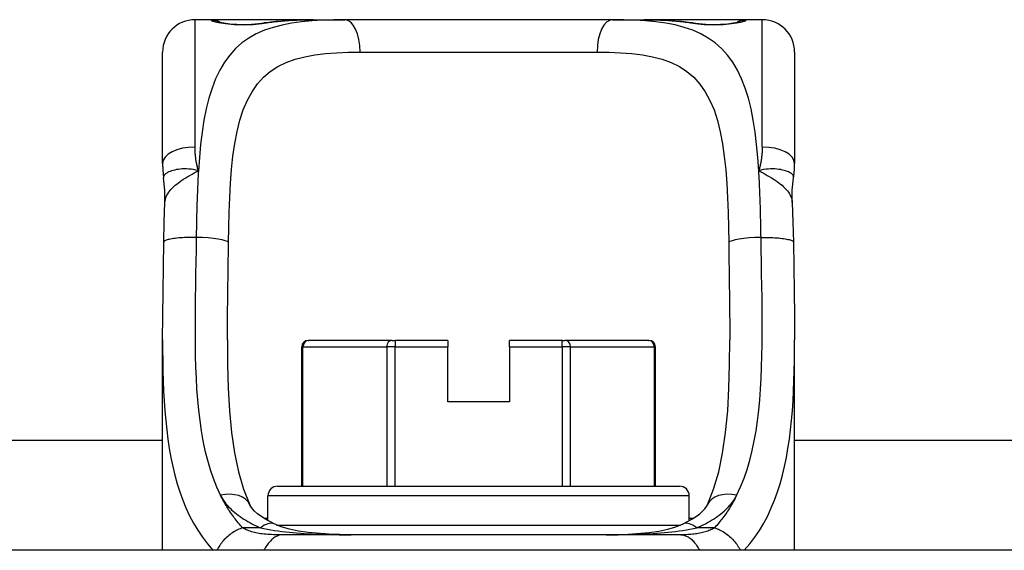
# Model space of a CAD drawing. Header units: inches. Extents: x 17 to 570, y 51 to 268.
# Tile 13 of 256: x 46.416 to 47.612, y 51.746 to 52.391. Entities that reach past the tile are written whole.
import ezdxf

# ---------------------------------------------------------------- set-up
doc = ezdxf.new("R2010")
doc.units = ezdxf.units.IN
doc.header["$MEASUREMENT"] = 0
doc.layers.add('Visible Edges(ANSI)', color=7, linetype='Continuous', lineweight=25)
doc.layers.add('Visible Tangent Edges(ANSI)', color=7, linetype='Continuous', lineweight=25)

msp = doc.modelspace()

# ---------------------------------------------------------------- linework, layer by layer
at = {"layer": 'Visible Edges(ANSI)'}
for p, q in [((46.6487, 52.3913), (46.629, 52.3913)), ((46.7726, 52.3913), (46.6487, 52.3913)), ((46.7726, 52.3913), (46.8109, 52.3913)), ((47.1361, 52.3913), (46.8109, 52.3913)), ((47.1361, 52.3913), (47.1745, 52.3913)), ((47.2983, 52.3913), (47.1745, 52.3913)), ((47.318, 52.3913), (47.2983, 52.3913)), ((46.5897, 52.2165), (46.5897, 52.3519)), ((47.3574, 52.3519), (47.3574, 52.2165)), ((46.5897, 51.7464), (46.5897, 52.0024)), ((46.7666, 52.0015), (46.7671, 52.0015)), ((46.8687, 52.0015), (46.7671, 52.0015)), ((46.8687, 52.0015), (46.8722, 52.0015)), ((46.9361, 52.0015), (46.8722, 52.0015)), ((46.9361, 52.0015), (46.9361, 51.9937)), ((47.0749, 52.0015), (47.0109, 52.0015)), ((47.0109, 51.9937), (47.0109, 52.0015)), ((47.0749, 52.0015), (47.0783, 52.0015)), ((47.18, 52.0015), (47.0783, 52.0015)), ((47.18, 52.0015), (47.1805, 52.0015)), ((47.3574, 51.7464), (47.3574, 52.0024)), ((46.7587, 51.8244), (46.7587, 51.9937)), ((46.9361, 51.9267), (46.9361, 51.9937)), ((47.0109, 51.9937), (47.0109, 51.9267)), ((47.1883, 51.8244), (47.1883, 51.9937)), ((47.0109, 51.9267), (46.9361, 51.9267)), ((39.5364, 51.8804), (46.5897, 51.8804)), ((47.3574, 51.8804), (54.4107, 51.8804)), ((46.7294, 51.8244), (47.2176, 51.8244)), ((46.7176, 51.7822), (46.7176, 51.8126)), ((47.2294, 51.7822), (47.2294, 51.8126)), ((47.219, 51.7653), (46.7346, 51.7653)), ((53.931, 51.7464), (40.016, 51.7464))]:
    msp.add_line(p, q, dxfattribs=at)
at = {"layer": 'Visible Edges(ANSI)', "flags": 128}
for points in [[(46.7129, 52.3874), (46.7271, 52.3893), (46.7419, 52.3905), (46.757, 52.3911), (46.7726, 52.3913)], [(47.1745, 52.3913), (47.19, 52.3911), (47.2052, 52.3905), (47.2199, 52.3893), (47.2342, 52.3874)], [(46.6567, 52.3888), (46.6573, 52.3886), (46.659, 52.3882), (46.6642, 52.3873), (46.6714, 52.3864), (46.6798, 52.3858), (46.6888, 52.3856), (46.6977, 52.3859), (46.706, 52.3865), (46.7129, 52.3874)], [(47.2342, 52.3874), (47.2411, 52.3865), (47.2494, 52.3859), (47.2583, 52.3856), (47.2674, 52.3858), (47.2757, 52.3864), (47.2829, 52.3873), (47.2881, 52.3882), (47.2898, 52.3886), (47.2904, 52.3888)], [(46.5897, 52.2165), (46.5897, 52.2158), (46.5897, 52.2151), (46.5897, 52.2144), (46.5897, 52.2137), (46.5897, 52.213), (46.5898, 52.2123), (46.5898, 52.2116), (46.5898, 52.2109), (46.5898, 52.2102), (46.5899, 52.2094), (46.5899, 52.2087), (46.59, 52.208), (46.59, 52.2073), (46.5901, 52.2066), (46.5902, 52.2058), (46.5902, 52.2051), (46.5903, 52.2044), (46.5904, 52.2037), (46.5905, 52.203), (46.5905, 52.2022), (46.5906, 52.2015), (46.5907, 52.2008), (46.5908, 52.2001), (46.5909, 52.1993)], [(47.3561, 52.1993), (47.3562, 52.2001), (47.3563, 52.2008), (47.3564, 52.2015), (47.3565, 52.2022), (47.3566, 52.203), (47.3567, 52.2037), (47.3568, 52.2044), (47.3568, 52.2051), (47.3569, 52.2058), (47.357, 52.2066), (47.357, 52.2073), (47.3571, 52.208), (47.3571, 52.2087), (47.3572, 52.2094), (47.3572, 52.2102), (47.3573, 52.2109), (47.3573, 52.2116), (47.3573, 52.2123), (47.3573, 52.213), (47.3574, 52.2137), (47.3574, 52.2144), (47.3574, 52.2151), (47.3574, 52.2158), (47.3574, 52.2165)], [(46.5925, 52.169), (46.5924, 52.1842), (46.5909, 52.1993)], [(47.3546, 52.169), (47.3546, 52.1842), (47.3561, 52.1993)], [(46.5911, 52.1209), (46.5916, 52.1453), (46.5925, 52.169)], [(47.3546, 52.169), (47.3554, 52.1453), (47.3559, 52.1209)], [(46.5897, 52.0024), (46.5898, 52.0314), (46.5902, 52.0609), (46.5907, 52.0908), (46.5911, 52.1209)], [(47.3559, 52.1209), (47.3564, 52.0908), (47.3569, 52.0609), (47.3572, 52.0314), (47.3574, 52.0024)], [(46.6684, 52.0024), (46.6686, 51.9724), (46.6694, 51.9435), (46.671, 51.9158), (46.6734, 51.8895), (46.677, 51.8647), (46.6819, 51.8417), (46.6881, 51.8206), (46.6957, 51.8017)], [(47.2514, 51.8017), (47.259, 51.8206), (47.2652, 51.8416), (47.27, 51.8646), (47.2736, 51.8895), (47.2761, 51.9158), (47.2776, 51.9434), (47.2784, 51.9723), (47.2787, 52.0024)], [(46.725, 51.7785), (46.7137, 51.7845), (46.7048, 51.7909), (46.7014, 51.794), (46.6988, 51.7969), (46.6969, 51.7996), (46.6957, 51.8017)], [(47.2221, 51.7785), (47.2334, 51.7846), (47.2423, 51.7909), (47.2457, 51.794), (47.2483, 51.797), (47.2502, 51.7996), (47.2514, 51.8017)], [(46.8186, 51.7653), (46.7917, 51.7659), (46.7665, 51.768), (46.7548, 51.7698), (46.7438, 51.7722), (46.7338, 51.7751), (46.725, 51.7785)], [(47.1285, 51.7653), (47.1554, 51.7659), (47.1806, 51.768), (47.1923, 51.7698), (47.2033, 51.7722), (47.2133, 51.7751), (47.2221, 51.7785)]]:
    msp.add_lwpolyline(points, dxfattribs=at)
at = {"layer": 'Visible Edges(ANSI)'}
for centre, radius, start, end in [((46.629, 52.3519), 0.0394, 90, 180), ((46.6487, 52.3716), 0.0197, 56.88, 90), ((47.2983, 52.3716), 0.0197, 90, 123.12), ((47.318, 52.3519), 0.0394, 0, 90), ((46.7666, 51.9937), 0.00787, 90, 180), ((47.1805, 51.9937), 0.00787, 0, 90), ((46.7294, 51.8126), 0.0118, 90, 180), ((47.2176, 51.8126), 0.0118, 0, 90)]:
    msp.add_arc(centre, radius, start, end, dxfattribs=at)
at = {"layer": 'Visible Tangent Edges(ANSI)'}
for p, q in [((46.629, 52.3913), (46.629, 52.2366)), ((46.6487, 52.3907), (46.6487, 52.3913)), ((47.2983, 52.3913), (47.2983, 52.3907)), ((47.318, 52.2366), (47.318, 52.3913)), ((46.8295, 52.3519), (47.1176, 52.3519)), ((46.8722, 52.0015), (46.8722, 51.9937)), ((47.0749, 51.9937), (47.0749, 52.0015)), ((46.7602, 51.9937), (46.7587, 51.9937)), ((46.7602, 51.8244), (46.7602, 51.9937)), ((46.7602, 51.9937), (46.8619, 51.9937)), ((46.8722, 51.9937), (46.8619, 51.9937)), ((46.8619, 51.9937), (46.8619, 51.8244)), ((46.8722, 51.8244), (46.8722, 51.9937)), ((46.8722, 51.9937), (46.9361, 51.9937)), ((47.0109, 51.9937), (47.0749, 51.9937)), ((47.0852, 51.9937), (47.0749, 51.9937)), ((47.0749, 51.9937), (47.0749, 51.8244)), ((47.0852, 51.8244), (47.0852, 51.9937)), ((47.0852, 51.9937), (47.1868, 51.9937)), ((47.1883, 51.9937), (47.1868, 51.9937)), ((47.1868, 51.9937), (47.1868, 51.8244)), ((47.2294, 51.8126), (46.7176, 51.8126)), ((46.7176, 51.785), (46.7129, 51.785)), ((47.2341, 51.785), (47.2294, 51.785)), ((46.7086, 51.7737), (46.6869, 51.7737)), ((46.7282, 51.7771), (47.2188, 51.7771)), ((47.2602, 51.7737), (47.2385, 51.7737))]:
    msp.add_line(p, q, dxfattribs=at)
at = {"layer": 'Visible Tangent Edges(ANSI)', "flags": 128}
for points in [[(46.8109, 52.3913), (46.7972, 52.3912), (46.7839, 52.3908), (46.7709, 52.39), (46.7584, 52.3888), (46.7463, 52.3871), (46.7348, 52.3848), (46.7238, 52.3819), (46.7133, 52.3784), (46.7035, 52.3741), (46.6944, 52.369), (46.686, 52.363), (46.6782, 52.3561), (46.6712, 52.3483), (46.6649, 52.3395), (46.6592, 52.3299), (46.6541, 52.3194), (46.6497, 52.3081), (46.6458, 52.2959), (46.6426, 52.2829), (46.6399, 52.2691), (46.6376, 52.2546), (46.6358, 52.2396), (46.6343, 52.2239), (46.6332, 52.2078)], [(46.6487, 52.3907), (46.6489, 52.3904), (46.6495, 52.3901), (46.6504, 52.3897), (46.6517, 52.3893), (46.6534, 52.3888), (46.6554, 52.3884), (46.6577, 52.3879), (46.6602, 52.3874), (46.6631, 52.387), (46.6662, 52.3866), (46.6695, 52.3862), (46.673, 52.3858), (46.6767, 52.3856), (46.6804, 52.3854), (46.6843, 52.3853), (46.6881, 52.3852), (46.692, 52.3853), (46.6958, 52.3854), (46.6996, 52.3856), (46.7032, 52.3859), (46.7067, 52.3862), (46.71, 52.3866), (46.7131, 52.387), (46.7159, 52.3874)], [(46.7159, 52.3874), (46.7181, 52.3878), (46.7203, 52.3881), (46.7225, 52.3884), (46.7247, 52.3887), (46.7269, 52.389), (46.7292, 52.3892), (46.7314, 52.3895), (46.7337, 52.3897), (46.736, 52.3899), (46.7383, 52.3901), (46.7407, 52.3903), (46.743, 52.3904), (46.7454, 52.3906), (46.7478, 52.3907), (46.7502, 52.3908), (46.7526, 52.3909), (46.7551, 52.391), (46.7575, 52.3911), (46.76, 52.3912), (46.7625, 52.3912), (46.765, 52.3913), (46.7675, 52.3913), (46.77, 52.3913), (46.7726, 52.3913)], [(47.3139, 52.2078), (47.3127, 52.2239), (47.3113, 52.2395), (47.3094, 52.2546), (47.3072, 52.269), (47.3045, 52.2828), (47.3013, 52.2958), (47.2975, 52.308), (47.293, 52.3194), (47.2879, 52.3299), (47.2822, 52.3395), (47.2758, 52.3482), (47.2688, 52.356), (47.261, 52.363), (47.2526, 52.369), (47.2435, 52.3741), (47.2337, 52.3784), (47.2233, 52.382), (47.2124, 52.3849), (47.2008, 52.3871), (47.1888, 52.3888), (47.1762, 52.39), (47.1633, 52.3908), (47.1499, 52.3912), (47.1361, 52.3913)], [(47.1745, 52.3913), (47.1771, 52.3913), (47.1796, 52.3913), (47.1821, 52.3913), (47.1846, 52.3912), (47.1871, 52.3912), (47.1895, 52.3911), (47.192, 52.391), (47.1944, 52.3909), (47.1969, 52.3908), (47.1993, 52.3907), (47.2016, 52.3906), (47.204, 52.3904), (47.2064, 52.3903), (47.2087, 52.3901), (47.211, 52.3899), (47.2134, 52.3897), (47.2156, 52.3895), (47.2179, 52.3892), (47.2202, 52.389), (47.2224, 52.3887), (47.2246, 52.3884), (47.2268, 52.3881), (47.229, 52.3878), (47.2311, 52.3874)], [(47.2311, 52.3874), (47.234, 52.387), (47.2371, 52.3865), (47.2404, 52.3862), (47.2439, 52.3858), (47.2476, 52.3856), (47.2513, 52.3854), (47.2551, 52.3853), (47.259, 52.3852), (47.2629, 52.3853), (47.2667, 52.3854), (47.2705, 52.3856), (47.2741, 52.3859), (47.2776, 52.3862), (47.2809, 52.3866), (47.284, 52.387), (47.2869, 52.3874), (47.2894, 52.3879), (47.2917, 52.3884), (47.2937, 52.3888), (47.2953, 52.3893), (47.2966, 52.3897), (47.2976, 52.3901), (47.2981, 52.3904), (47.2983, 52.3907)], [(46.6697, 52.1204), (46.67, 52.1389), (46.6705, 52.1572), (46.6712, 52.1751), (46.6722, 52.1925), (46.6734, 52.2093), (46.6751, 52.2255), (46.6773, 52.2409), (46.6801, 52.2555), (46.6835, 52.2691), (46.6876, 52.2817), (46.6926, 52.2933), (46.6983, 52.3038), (46.7049, 52.3132), (46.7123, 52.3214), (46.7205, 52.3285), (46.7297, 52.3345), (46.7398, 52.3393), (46.7507, 52.3432), (46.7623, 52.3463), (46.7746, 52.3486), (46.7875, 52.3502), (46.801, 52.3512), (46.815, 52.3518), (46.8295, 52.3519)], [(47.1176, 52.3519), (47.1321, 52.3518), (47.1461, 52.3512), (47.1597, 52.3502), (47.1726, 52.3486), (47.1849, 52.3463), (47.1965, 52.3433), (47.2073, 52.3393), (47.2174, 52.3344), (47.2265, 52.3284), (47.2348, 52.3213), (47.2423, 52.313), (47.2488, 52.3036), (47.2546, 52.2931), (47.2595, 52.2816), (47.2637, 52.2689), (47.2671, 52.2552), (47.2698, 52.2406), (47.272, 52.2252), (47.2737, 52.209), (47.275, 52.1922), (47.276, 52.1748), (47.2766, 52.157), (47.2771, 52.1388), (47.2774, 52.1204)], [(46.6332, 52.2078), (46.6328, 52.209), (46.6325, 52.2102), (46.6322, 52.2114), (46.6319, 52.2126), (46.6316, 52.2138), (46.6313, 52.215), (46.6311, 52.2162), (46.6309, 52.2174), (46.6306, 52.2186), (46.6304, 52.2198), (46.6302, 52.221), (46.6301, 52.2222), (46.6299, 52.2234), (46.6297, 52.2246), (46.6296, 52.2259), (46.6295, 52.2271), (46.6294, 52.2283), (46.6293, 52.2295), (46.6292, 52.2307), (46.6292, 52.2318), (46.6291, 52.233), (46.6291, 52.2342), (46.6291, 52.2354), (46.629, 52.2366)], [(47.318, 52.2366), (47.318, 52.2354), (47.318, 52.2342), (47.318, 52.233), (47.3179, 52.2318), (47.3178, 52.2307), (47.3178, 52.2295), (47.3177, 52.2283), (47.3176, 52.2271), (47.3175, 52.2259), (47.3173, 52.2246), (47.3172, 52.2234), (47.317, 52.2222), (47.3168, 52.221), (47.3166, 52.2198), (47.3164, 52.2186), (47.3162, 52.2174), (47.316, 52.2162), (47.3157, 52.215), (47.3155, 52.2138), (47.3152, 52.2126), (47.3149, 52.2114), (47.3146, 52.2102), (47.3142, 52.209), (47.3139, 52.2078)], [(46.6332, 52.2078), (46.6302, 52.2086), (46.6272, 52.2092), (46.6243, 52.2096), (46.6215, 52.2098), (46.6188, 52.21), (46.6162, 52.21), (46.6136, 52.2099), (46.6111, 52.2097), (46.6088, 52.2094), (46.6065, 52.2091), (46.6044, 52.2086), (46.6024, 52.2081), (46.6005, 52.2076), (46.5988, 52.207), (46.5972, 52.2063), (46.5958, 52.2057), (46.5946, 52.2049), (46.5935, 52.2042), (46.5926, 52.2034), (46.5919, 52.2026), (46.5914, 52.2018), (46.5911, 52.201), (46.5909, 52.2002), (46.5909, 52.1993)], [(46.5925, 52.169), (46.5926, 52.1708), (46.593, 52.1726), (46.5935, 52.1744), (46.5941, 52.1762), (46.5949, 52.178), (46.5959, 52.1798), (46.5971, 52.1815), (46.5983, 52.1833), (46.5998, 52.185), (46.6013, 52.1867), (46.603, 52.1883), (46.6048, 52.19), (46.6068, 52.1916), (46.6088, 52.1932), (46.611, 52.1947), (46.6132, 52.1963), (46.6155, 52.1978), (46.6179, 52.1993), (46.6204, 52.2007), (46.6229, 52.2021), (46.6254, 52.2036), (46.628, 52.205), (46.6306, 52.2064), (46.6332, 52.2078)], [(46.6332, 52.2078), (46.633, 52.2046), (46.6328, 52.2013), (46.6326, 52.198), (46.6325, 52.1948), (46.6323, 52.1915), (46.6321, 52.1882), (46.632, 52.1848), (46.6319, 52.1815), (46.6317, 52.1781), (46.6316, 52.1748), (46.6315, 52.1714), (46.6314, 52.168), (46.6313, 52.1646), (46.6312, 52.1612), (46.6311, 52.1578), (46.631, 52.1543), (46.6309, 52.1509), (46.6308, 52.1474), (46.6308, 52.144), (46.6307, 52.1405), (46.6307, 52.1371), (46.6306, 52.1336), (46.6305, 52.1301), (46.6305, 52.1266)], [(47.3561, 52.1993), (47.3562, 52.2002), (47.356, 52.201), (47.3557, 52.2018), (47.3551, 52.2026), (47.3544, 52.2034), (47.3535, 52.2042), (47.3525, 52.2049), (47.3512, 52.2057), (47.3498, 52.2063), (47.3483, 52.207), (47.3465, 52.2076), (47.3447, 52.2081), (47.3427, 52.2086), (47.3406, 52.2091), (47.3383, 52.2094), (47.3359, 52.2097), (47.3335, 52.2099), (47.3309, 52.21), (47.3283, 52.21), (47.3255, 52.2098), (47.3227, 52.2096), (47.3198, 52.2092), (47.3169, 52.2086), (47.3139, 52.2078)], [(47.3139, 52.2078), (47.3165, 52.2064), (47.3191, 52.205), (47.3217, 52.2036), (47.3242, 52.2021), (47.3267, 52.2007), (47.3292, 52.1993), (47.3315, 52.1978), (47.3339, 52.1963), (47.3361, 52.1947), (47.3382, 52.1932), (47.3403, 52.1916), (47.3422, 52.19), (47.344, 52.1883), (47.3457, 52.1867), (47.3473, 52.185), (47.3487, 52.1833), (47.35, 52.1815), (47.3511, 52.1798), (47.3521, 52.178), (47.3529, 52.1762), (47.3536, 52.1744), (47.3541, 52.1726), (47.3544, 52.1708), (47.3546, 52.169)], [(47.3166, 52.1266), (47.3165, 52.1301), (47.3165, 52.1336), (47.3164, 52.1371), (47.3164, 52.1406), (47.3163, 52.144), (47.3162, 52.1475), (47.3161, 52.1509), (47.3161, 52.1544), (47.316, 52.1578), (47.3159, 52.1612), (47.3158, 52.1646), (47.3157, 52.168), (47.3156, 52.1714), (47.3155, 52.1748), (47.3153, 52.1782), (47.3152, 52.1815), (47.3151, 52.1849), (47.3149, 52.1882), (47.3148, 52.1915), (47.3146, 52.1948), (47.3144, 52.1981), (47.3143, 52.2013), (47.3141, 52.2046), (47.3139, 52.2078)], [(46.6305, 52.1266), (46.6282, 52.1267), (46.6259, 52.1267), (46.6235, 52.1266), (46.6211, 52.1266), (46.6186, 52.1265), (46.6162, 52.1264), (46.6139, 52.1263), (46.6115, 52.1261), (46.6092, 52.126), (46.607, 52.1257), (46.6049, 52.1255), (46.6029, 52.1252), (46.6011, 52.125), (46.5993, 52.1247), (46.5977, 52.1243), (46.5963, 52.124), (46.5951, 52.1236), (46.594, 52.1232), (46.5931, 52.1229), (46.5924, 52.1225), (46.5918, 52.1221), (46.5914, 52.1217), (46.5912, 52.1213), (46.5911, 52.1209)], [(46.6305, 52.1266), (46.6303, 52.1118), (46.63, 52.0971), (46.6297, 52.0824), (46.6295, 52.0678), (46.6293, 52.0533), (46.6291, 52.0389), (46.6291, 52.0247), (46.6291, 52.0106), (46.6291, 51.9967), (46.6294, 51.9829), (46.6297, 51.9692), (46.6303, 51.9558), (46.631, 51.9425), (46.632, 51.9295), (46.6332, 51.9167), (46.6347, 51.904), (46.6365, 51.8917), (46.6386, 51.8795), (46.6411, 51.8677), (46.644, 51.8561), (46.6473, 51.8448), (46.6511, 51.8339), (46.6553, 51.8234), (46.66, 51.8132)], [(47.287, 51.8132), (47.2918, 51.8234), (47.296, 51.8339), (47.2997, 51.8448), (47.3031, 51.856), (47.3059, 51.8676), (47.3084, 51.8794), (47.3106, 51.8916), (47.3124, 51.9039), (47.3139, 51.9166), (47.3151, 51.9294), (47.3161, 51.9424), (47.3168, 51.9556), (47.3173, 51.969), (47.3177, 51.9827), (47.3179, 51.9964), (47.318, 52.0104), (47.318, 52.0246), (47.3179, 52.0389), (47.3178, 52.0533), (47.3176, 52.0678), (47.3173, 52.0824), (47.3171, 52.0971), (47.3168, 52.1119), (47.3166, 52.1266)], [(47.3166, 52.1266), (47.3189, 52.1267), (47.3212, 52.1267), (47.3236, 52.1266), (47.326, 52.1266), (47.3284, 52.1265), (47.3308, 52.1264), (47.3332, 52.1263), (47.3356, 52.1261), (47.3378, 52.126), (47.34, 52.1257), (47.3421, 52.1255), (47.3441, 52.1252), (47.346, 52.125), (47.3477, 52.1247), (47.3493, 52.1243), (47.3507, 52.124), (47.352, 52.1236), (47.3531, 52.1232), (47.354, 52.1229), (47.3547, 52.1225), (47.3552, 52.1221), (47.3556, 52.1217), (47.3559, 52.1213), (47.3559, 52.1209)], [(46.6684, 52.0024), (46.6684, 52.0072), (46.6684, 52.0119), (46.6684, 52.0168), (46.6685, 52.0216), (46.6685, 52.0264), (46.6685, 52.0313), (46.6686, 52.0361), (46.6686, 52.041), (46.6687, 52.0459), (46.6687, 52.0508), (46.6688, 52.0557), (46.6689, 52.0606), (46.6689, 52.0655), (46.669, 52.0705), (46.6691, 52.0754), (46.6691, 52.0804), (46.6692, 52.0854), (46.6693, 52.0903), (46.6693, 52.0953), (46.6694, 52.1003), (46.6695, 52.1053), (46.6696, 52.1103), (46.6696, 52.1153), (46.6697, 52.1204)], [(47.2774, 52.1204), (47.2774, 52.1154), (47.2775, 52.1104), (47.2776, 52.1054), (47.2776, 52.1004), (47.2777, 52.0954), (47.2778, 52.0904), (47.2779, 52.0854), (47.2779, 52.0805), (47.278, 52.0755), (47.2781, 52.0706), (47.2781, 52.0656), (47.2782, 52.0607), (47.2783, 52.0558), (47.2783, 52.0508), (47.2784, 52.0459), (47.2784, 52.041), (47.2785, 52.0362), (47.2785, 52.0313), (47.2786, 52.0264), (47.2786, 52.0216), (47.2786, 52.0168), (47.2786, 52.012), (47.2786, 52.0072), (47.2787, 52.0024)], [(46.5897, 52.0024), (46.5897, 51.9896), (46.5898, 51.977), (46.5901, 51.9646), (46.5904, 51.9522), (46.5909, 51.94), (46.5916, 51.928), (46.5924, 51.916), (46.5934, 51.9043), (46.5946, 51.8927), (46.5961, 51.8813), (46.5977, 51.8701), (46.5997, 51.8591), (46.6019, 51.8483), (46.6045, 51.8378), (46.6073, 51.8274), (46.6105, 51.8173), (46.6141, 51.8075), (46.618, 51.7979), (46.6224, 51.7885), (46.6272, 51.7795), (46.6324, 51.7708), (46.638, 51.7623), (46.6442, 51.7542), (46.6508, 51.7464)], [(47.2963, 51.7464), (47.3029, 51.7542), (47.309, 51.7623), (47.3147, 51.7707), (47.3199, 51.7795), (47.3247, 51.7885), (47.329, 51.7979), (47.333, 51.8075), (47.3366, 51.8173), (47.3398, 51.8274), (47.3426, 51.8378), (47.3452, 51.8483), (47.3474, 51.8591), (47.3493, 51.8701), (47.351, 51.8813), (47.3525, 51.8927), (47.3537, 51.9043), (47.3547, 51.916), (47.3555, 51.928), (47.3561, 51.94), (47.3566, 51.9522), (47.357, 51.9646), (47.3572, 51.977), (47.3574, 51.9896), (47.3574, 52.0024)], [(46.6869, 51.7737), (46.6856, 51.7752), (46.6842, 51.7767), (46.6829, 51.7783), (46.6816, 51.7798), (46.6804, 51.7813), (46.6792, 51.7829), (46.6779, 51.7845), (46.6767, 51.786), (46.6756, 51.7876), (46.6744, 51.7892), (46.6732, 51.7909), (46.6721, 51.7925), (46.671, 51.7942), (46.6699, 51.7958), (46.6688, 51.7975), (46.6678, 51.7992), (46.6668, 51.8009), (46.6657, 51.8026), (46.6647, 51.8044), (46.6638, 51.8061), (46.6628, 51.8079), (46.6619, 51.8096), (46.6609, 51.8114), (46.66, 51.8132)], [(46.66, 51.8132), (46.6611, 51.8111), (46.6623, 51.8091), (46.6637, 51.8071), (46.6651, 51.8051), (46.6666, 51.8031), (46.6682, 51.8012), (46.6699, 51.7993), (46.6716, 51.7975), (46.6735, 51.7957), (46.6754, 51.794), (46.6774, 51.7923), (46.6794, 51.7906), (46.6815, 51.789), (46.6837, 51.7874), (46.6859, 51.7859), (46.6882, 51.7843), (46.6906, 51.7829), (46.693, 51.7814), (46.6955, 51.7801), (46.698, 51.7787), (46.7006, 51.7774), (46.7032, 51.7761), (46.7059, 51.7749), (46.7086, 51.7737)], [(47.2385, 51.7737), (47.2412, 51.7749), (47.2439, 51.7761), (47.2465, 51.7774), (47.2491, 51.7787), (47.2516, 51.7801), (47.2541, 51.7815), (47.2565, 51.7829), (47.2589, 51.7844), (47.2612, 51.7859), (47.2634, 51.7874), (47.2656, 51.789), (47.2677, 51.7906), (47.2698, 51.7923), (47.2717, 51.794), (47.2736, 51.7957), (47.2755, 51.7975), (47.2772, 51.7994), (47.2789, 51.8012), (47.2805, 51.8031), (47.282, 51.8051), (47.2834, 51.8071), (47.2847, 51.8091), (47.2859, 51.8111), (47.287, 51.8132)], [(47.287, 51.8132), (47.2861, 51.8114), (47.2852, 51.8096), (47.2843, 51.8079), (47.2833, 51.8061), (47.2823, 51.8044), (47.2813, 51.8026), (47.2803, 51.8009), (47.2793, 51.7992), (47.2782, 51.7975), (47.2771, 51.7958), (47.276, 51.7941), (47.2749, 51.7925), (47.2738, 51.7909), (47.2727, 51.7892), (47.2715, 51.7876), (47.2703, 51.786), (47.2691, 51.7844), (47.2679, 51.7829), (47.2666, 51.7813), (47.2654, 51.7798), (47.2641, 51.7782), (47.2628, 51.7767), (47.2615, 51.7752), (47.2602, 51.7737)], [(46.6869, 51.7737), (46.6854, 51.7732), (46.6839, 51.7726), (46.6823, 51.772), (46.6808, 51.7712), (46.6792, 51.7705), (46.6777, 51.7696), (46.6761, 51.7687), (46.6746, 51.7677), (46.6731, 51.7667), (46.6716, 51.7656), (46.6701, 51.7644), (46.6687, 51.7632), (46.6673, 51.762), (46.6659, 51.7607), (46.6646, 51.7594), (46.6634, 51.758), (46.6622, 51.7566), (46.6611, 51.7552), (46.66, 51.7537), (46.659, 51.7523), (46.6581, 51.7508), (46.6572, 51.7494), (46.6564, 51.7479), (46.6557, 51.7464)], [(46.7346, 51.7653), (46.7321, 51.7653), (46.7295, 51.7653), (46.727, 51.7654), (46.7245, 51.7654), (46.7221, 51.7655), (46.7197, 51.7656), (46.7174, 51.7657), (46.7151, 51.7659), (46.7129, 51.7661), (46.7108, 51.7663), (46.7087, 51.7666), (46.7068, 51.7669), (46.7049, 51.7672), (46.703, 51.7676), (46.7013, 51.768), (46.6995, 51.7685), (46.6978, 51.769), (46.6961, 51.7695), (46.6945, 51.7701), (46.6929, 51.7708), (46.6913, 51.7714), (46.6898, 51.7722), (46.6883, 51.7729), (46.6869, 51.7737)], [(46.7086, 51.7737), (46.7127, 51.7728), (46.7169, 51.772), (46.7212, 51.7712), (46.7255, 51.7705), (46.7299, 51.7699), (46.7343, 51.7693), (46.7388, 51.7688), (46.7433, 51.7683), (46.7478, 51.7679), (46.7524, 51.7675), (46.757, 51.7671), (46.7616, 51.7668), (46.7662, 51.7666), (46.7709, 51.7663), (46.7756, 51.7661), (46.7803, 51.7659), (46.785, 51.7658), (46.7897, 51.7656), (46.7945, 51.7655), (46.7993, 51.7655), (46.8041, 51.7654), (46.8089, 51.7654), (46.8137, 51.7653), (46.8186, 51.7653)], [(47.1285, 51.7653), (47.1333, 51.7653), (47.1382, 51.7654), (47.143, 51.7654), (47.1478, 51.7655), (47.1526, 51.7655), (47.1573, 51.7656), (47.1621, 51.7658), (47.1668, 51.7659), (47.1715, 51.7661), (47.1762, 51.7663), (47.1809, 51.7666), (47.1855, 51.7668), (47.1901, 51.7671), (47.1947, 51.7675), (47.1993, 51.7679), (47.2038, 51.7683), (47.2083, 51.7688), (47.2128, 51.7693), (47.2172, 51.7699), (47.2216, 51.7705), (47.2259, 51.7712), (47.2302, 51.772), (47.2344, 51.7728), (47.2385, 51.7737)], [(47.2602, 51.7737), (47.2588, 51.773), (47.2575, 51.7723), (47.2561, 51.7716), (47.2547, 51.771), (47.2532, 51.7704), (47.2518, 51.7698), (47.2502, 51.7693), (47.2487, 51.7688), (47.2471, 51.7684), (47.2455, 51.7679), (47.2438, 51.7675), (47.2421, 51.7672), (47.2404, 51.7669), (47.2387, 51.7666), (47.2369, 51.7663), (47.2351, 51.7661), (47.2333, 51.7659), (47.2314, 51.7657), (47.2295, 51.7656), (47.2275, 51.7655), (47.2255, 51.7654), (47.2234, 51.7654), (47.2212, 51.7653), (47.219, 51.7653)], [(47.2602, 51.7737), (47.2617, 51.7732), (47.2632, 51.7726), (47.2648, 51.772), (47.2663, 51.7712), (47.2679, 51.7705), (47.2694, 51.7696), (47.271, 51.7687), (47.2725, 51.7677), (47.274, 51.7667), (47.2755, 51.7656), (47.277, 51.7644), (47.2784, 51.7632), (47.2798, 51.762), (47.2811, 51.7607), (47.2824, 51.7594), (47.2837, 51.758), (47.2849, 51.7566), (47.286, 51.7552), (47.2871, 51.7537), (47.2881, 51.7523), (47.289, 51.7508), (47.2899, 51.7494), (47.2907, 51.7479), (47.2914, 51.7464)], [(46.7346, 51.7653), (46.7339, 51.7653), (46.7331, 51.7652), (46.7322, 51.7651), (46.7314, 51.7648), (46.7305, 51.7646), (46.7296, 51.7642), (46.7287, 51.7638), (46.7278, 51.7633), (46.7268, 51.7628), (46.7259, 51.7622), (46.7249, 51.7615), (46.7239, 51.7607), (46.7229, 51.7599), (46.722, 51.759), (46.721, 51.758), (46.72, 51.7569), (46.719, 51.7558), (46.718, 51.7546), (46.717, 51.7534), (46.7161, 51.7521), (46.7152, 51.7508), (46.7142, 51.7494), (46.7133, 51.7479), (46.7125, 51.7464)], [(47.219, 51.7653), (47.2199, 51.7653), (47.2209, 51.7652), (47.2218, 51.7651), (47.2228, 51.7648), (47.2238, 51.7646), (47.2248, 51.7642), (47.2258, 51.7638), (47.2268, 51.7633), (47.2279, 51.7628), (47.2289, 51.7621), (47.2299, 51.7614), (47.2309, 51.7606), (47.232, 51.7598), (47.233, 51.7589), (47.234, 51.7579), (47.2349, 51.7569), (47.2359, 51.7557), (47.2368, 51.7546), (47.2378, 51.7533), (47.2387, 51.752), (47.2395, 51.7507), (47.2403, 51.7493), (47.2411, 51.7479), (47.2419, 51.7464)]]:
    msp.add_lwpolyline(points, dxfattribs=at)
at = {"layer": 'Visible Tangent Edges(ANSI)'}
for centre, major_axis, ratio, start_param, end_param in [((46.6487, 52.371), (0.0197, 0), 0.998051, 1.091081, 1.570796), ((46.8109, 52.3519), (0, 0.0394), 0.472046, 4.712389, 6.283185), ((47.1361, 52.3519), (0, 0.0394), 0.472046, 0, 1.570796), ((47.2983, 52.371), (0.0197, 0), 0.998051, 1.570796, 2.050029), ((46.7159, 52.368), (-0.0031, 0.0194), 0.702907, 6.061108, 6.283185), ((47.2311, 52.368), (0.0031, 0.0194), 0.702907, 0, 0.222077), ((46.629, 52.2165), (-0.0394, 0), 0.508749, 4.712389, 6.283185), ((47.318, 52.2165), (0.0394, 0), 0.508749, 0, 1.570796), ((46.6305, 52.1204), (0.0394, -0.0006), 0.159697, 0.093172, 1.573179), ((47.3166, 52.1204), (-0.0394, -0.0006), 0.159697, 4.710006, 6.190013), ((46.7671, 51.9937), (0, 0.00787), 0.871957, 0, 1.570796), ((46.8687, 51.9937), (0, 0.00787), 0.871957, 0, 1.570796), ((47.0783, 51.9937), (0, 0.00787), 0.871957, 4.712389, 6.283185), ((47.18, 51.9937), (0, 0.00787), 0.871957, 4.712389, 6.283185), ((46.66, 51.785), (0.0357, 0.0167), 0.681178, 0, 1.262291), ((47.287, 51.785), (-0.0357, 0.0167), 0.681178, 5.020894, 6.283185), ((46.7086, 51.7427), (0.0164, 0.0358), 0.468903, 0, 0.773908), ((47.2385, 51.7427), (-0.0164, 0.0358), 0.468903, 5.509277, 6.283185)]:
    msp.add_ellipse(centre, major_axis=major_axis, ratio=ratio, start_param=start_param, end_param=end_param, dxfattribs=at)

doc.saveas('drawing.dxf')
